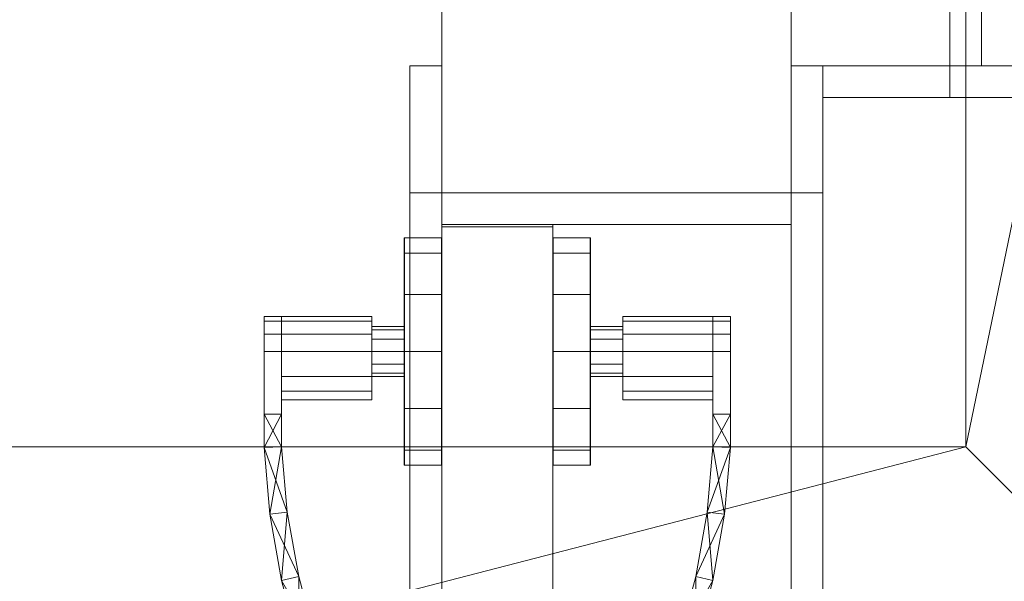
# Model space of a CAD drawing. Header units: inches. Extents: x -263 to 528, y -1 to 602.
# Tile 256 of 256: x -128 to -112, y 414 to 423. Entities that reach past the tile are written whole.
import ezdxf

# ---------------------------------------------------------------- set-up
doc = ezdxf.new("R2010")
doc.units = ezdxf.units.IN
doc.header["$MEASUREMENT"] = 0
for name, color, linetype in [('Doors', 7, 'Continuous'), ('Twindo - Fixtures', 7, 'Continuous'), ('Twindo - Slabs', 7, 'Continuous'), ('Twindo - Walls', 7, 'Continuous')]:
    doc.layers.add(name, color=color, linetype=linetype)
doc.layers.add('Twindo - Walls_Pen_No__3', color=7, linetype='Continuous', lineweight=18, true_color=0x506e96)

# ---------------------------------------------------------------- blocks, each defined once
blk = doc.blocks.new('Wall_45F7898D-35E1-4852-95CF-10BC35ABCB8A', base_point=(-121, 387))
at = {"layer": 'Twindo - Walls', "lineweight": 0}
mesh = blk.add_polyface(dxfattribs=at)
corners = [(-115.5, 390), (-115.5, 390, 98), (-115.5, 420, 98), (-115.5, 420), (-115.5, 579.5), (-115.5, 579.5, 101), (-115.5, 387, 101), (-115.5, 387, 95), (-115.5, 382.5, 95), (-115.5, 382.5), (-121, 390), (-121, 390, 98), (-121, 420, 98), (-121, 420), (-121, 579.5), (-121, 579.5, 101), (-121, 387, 101), (-121, 387, 95), (-121, 382.5, 95), (-121, 382.5)]
mesh.append_faces([[corners[k] for k in face] for face in [(1, 0, 10, 11), (2, 1, 11, 12), (3, 2, 12, 13), (3, 13, 14, 4), (14, 15, 5, 4), (16, 6, 5, 15), (7, 6, 16, 17), (8, 7, 17, 18), (8, 18, 19, 9), (10, 0, 9, 19)]], dxfattribs={"color": 254})
mesh.append_faces([[corners[k] for k in face] for face in [(4, 2, 3), (9, 7, 8)]], dxfattribs={"vtx0": -1, "color": 254})
mesh.append_faces([[corners[k] for k in face] for face in [(0, 7, 9), (19, 17, 10), (10, 17, 11), (14, 12, 15)]], dxfattribs={"vtx0": -1, "vtx1": -1, "color": 254})
mesh.append_faces([[corners[k] for k in face] for face in [(1, 5, 6), (1, 6, 7), (12, 16, 15)]], dxfattribs={"vtx0": -1, "vtx2": -1, "color": 254})
mesh.append_faces([[corners[k] for k in face] for face in [(13, 12, 14)]], dxfattribs={"vtx1": -1, "color": 254})
mesh.append_faces([[corners[k] for k in face] for face in [(1, 2, 5), (4, 5, 2), (0, 1, 7), (12, 11, 16), (17, 16, 11)]], dxfattribs={"vtx1": -1, "vtx2": -1, "color": 254})
mesh.append_faces([[corners[k] for k in face] for face in [(19, 18, 17)]], dxfattribs={"vtx2": -1, "color": 254})
blk = doc.blocks.new('Slab_D0BD3B49-249D-4DA8-80D4-D821BCE50D6B', base_point=(-249.5, 387))
at = {"layer": 'Twindo - Slabs', "lineweight": 0}
mesh = blk.add_polyface(dxfattribs=at)
corners = [(-192, 387), (-249.5, 387), (-249.5, 387, -6), (-192, 387, -6), (-89.75, 579.5), (-249.5, 579.5), (-192, 134.5), (-132, 134.5), (-132, 124.5), (10, 124.5), (10, 13.75), (161.5, 13.75), (161.5, 6.5), (252, 6.5), (252, 14), (415.5, 14), (415.5, 322.5), (222.5, 322.5), (222.5, 357.5), (-4, 357.5), (-4, 413), (101.5, 413), (101.5, 553.5), (-89.75, 553.5), (-249.5, 579.5, -6), (-192, 134.5, -6), (-89.75, 579.5, -6), (-89.75, 553.5, -6), (101.5, 553.5, -6), (101.5, 413, -6), (-4, 413, -6), (-4, 357.5, -6), (222.5, 357.5, -6), (222.5, 322.5, -6), (415.5, 322.5, -6), (415.5, 14, -6), (252, 14, -6), (252, 6.5, -6), (161.5, 6.5, -6), (161.5, 13.75, -6), (10, 13.75, -6), (10, 124.5, -6), (-132, 124.5, -6), (-132, 134.5, -6)]
mesh.append_faces([[corners[k] for k in face] for face in [(0, 1, 2, 3), (1, 5, 24, 2), (6, 0, 3, 25), (5, 4, 26, 24), (7, 6, 25, 43), (8, 7, 43, 42), (9, 8, 42, 41), (10, 9, 41, 40), (11, 10, 40, 39), (12, 11, 39, 38), (13, 12, 38, 37), (14, 13, 37, 36), (15, 14, 36, 35), (16, 15, 35, 34), (17, 16, 34, 33), (18, 17, 33, 32), (19, 18, 32, 31), (20, 19, 31, 30), (21, 20, 30, 29), (22, 21, 29, 28), (23, 22, 28, 27), (4, 23, 27, 26)]], dxfattribs={"color": 254})
mesh.append_faces([[corners[k] for k in face] for face in [(22, 20, 21), (16, 14, 15)]], dxfattribs={"vtx0": -1, "color": 254})
mesh.append_faces([[corners[k] for k in face] for face in [(28, 30, 27), (34, 36, 33)]], dxfattribs={"vtx0": -1, "vtx1": -1, "color": 254})
mesh.append_faces([[corners[k] for k in face] for face in [(4, 0, 7), (19, 23, 8), (19, 9, 11), (43, 3, 26), (42, 27, 31), (39, 41, 31)]], dxfattribs={"vtx0": -1, "vtx1": -1, "vtx2": -1, "color": 254})
mesh.append_faces([[corners[k] for k in face] for face in [(23, 7, 8), (19, 8, 9), (17, 11, 12), (17, 12, 13), (17, 13, 14), (3, 24, 26), (43, 26, 27), (39, 31, 32), (39, 32, 33)]], dxfattribs={"vtx0": -1, "vtx2": -1, "color": 254})
mesh.append_faces([[corners[k] for k in face] for face in [(29, 30, 28), (35, 36, 34)]], dxfattribs={"vtx1": -1, "color": 254})
mesh.append_faces([[corners[k] for k in face] for face in [(4, 5, 0), (23, 4, 7), (19, 20, 23), (22, 23, 20), (18, 19, 11), (17, 18, 11), (16, 17, 14), (42, 43, 27), (30, 31, 27), (41, 42, 31), (38, 39, 33), (37, 38, 33), (36, 37, 33)]], dxfattribs={"vtx1": -1, "vtx2": -1, "color": 254})
mesh.append_faces([[corners[k] for k in face] for face in [(5, 1, 0), (0, 6, 7), (9, 10, 11), (3, 2, 24), (43, 25, 3), (39, 40, 41)]], dxfattribs={"vtx2": -1, "color": 254})
blk = doc.blocks.new('Wall_BFD2386B-D5CD-4F6E-9795-3EC27438418E', base_point=(-121, 426.5))
at = {"layer": 'Twindo - Walls', "lineweight": 0}
mesh = blk.add_polyface(dxfattribs=at)
corners = [(-113, 426.5, 98), (-113, 426.5), (-115.5, 426.5), (-115.5, 426.5, 101), (-57.5, 426.5, 101), (-57.5, 426.5), (-85, 426.5), (-85, 426.5, 98), (-113, 422, 98), (-113, 422), (-115.5, 422), (-115.5, 422, 101), (-57.5, 422, 101), (-57.5, 422), (-85, 422), (-85, 422, 98)]
mesh.append_faces([[corners[k] for k in face] for face in [(1, 0, 8, 9), (1, 9, 10, 2), (2, 10, 11, 3), (12, 4, 3, 11), (5, 4, 12, 13), (14, 6, 5, 13), (7, 6, 14, 15), (0, 7, 15, 8)]], dxfattribs={"color": 254})
mesh.append_faces([[corners[k] for k in face] for face in [(2, 0, 1), (13, 15, 14)]], dxfattribs={"vtx0": -1, "color": 254})
mesh.append_faces([[corners[k] for k in face] for face in [(5, 7, 4), (10, 8, 11)]], dxfattribs={"vtx0": -1, "vtx1": -1, "color": 254})
mesh.append_faces([[corners[k] for k in face] for face in [(7, 3, 4), (8, 12, 11)]], dxfattribs={"vtx0": -1, "vtx2": -1, "color": 254})
mesh.append_faces([[corners[k] for k in face] for face in [(6, 7, 5), (9, 8, 10)]], dxfattribs={"vtx1": -1, "color": 254})
mesh.append_faces([[corners[k] for k in face] for face in [(7, 0, 3), (2, 3, 0), (8, 15, 12), (13, 12, 15)]], dxfattribs={"vtx1": -1, "vtx2": -1, "color": 254})
blk = doc.blocks.new('Slab_C16FED3F-F51D-4887-95C2-45D370958F54', base_point=(-255.75, 595))
at = {"layer": 'Twindo - Slabs', "lineweight": 0}
mesh = blk.add_polyface(dxfattribs=at)
corners = [(95.5, 568, 128), (95.5, 570, 128), (-75.75, 570, 128), (-75.75, 595, 128), (-255.75, 595, 128), (-255.75, 379, 128), (-198, 379, 128), (-198, 134.5, 128), (-136, 134.5, 128), (-136, 110.5, 128), (6.5, 110.5, 128), (6.5, 6.5, 128), (315.5, 6.5, 128), (315.5, 8, 128), (378.5, 8, 128), (378.5, 6.5, 128), (523, 6.5, 128), (523, 132.25, 128), (421.5, 132.25, 128), (421.5, 333, 128), (239, 333, 128), (239, 391.501, 128), (240, 391.501, 128), (240, 457, 128), (237, 457, 128), (237, 568, 128), (201, 127.5, 128), (201, 128.125, 128), (244.5, 128.125, 128), (244.5, 127.5, 128), (244.5, 15, 128), (161.5, 15, 128), (161.5, 146.5, 128), (200.935, 146.5, 128), (200.997, 146.5, 128), (200.997, 128.5, 128), (95.5, 568, 101), (95.5, 570, 101), (-75.75, 570, 101), (-75.75, 595, 101), (-255.75, 595, 101), (-255.75, 379, 101), (-198, 379, 101), (-198, 134.5, 101), (-136, 134.5, 101), (-136, 110.5, 101), (6.5, 110.5, 101), (6.5, 6.5, 101), (315.5, 6.5, 101), (315.5, 8, 101), (378.5, 8, 101), (378.5, 6.5, 101), (523, 6.5, 101), (523, 132.25, 101), (421.5, 132.25, 101), (421.5, 333, 101), (239, 333, 101), (239, 391.501, 101), (240, 391.501, 101), (240, 457, 101), (237, 457, 101), (237, 568, 101), (201, 127.5, 120), (201, 128, 120), (201, 128.125, 120), (244.5, 128.125, 120), (244.5, 128, 120), (244.5, 127.5, 120), (244.5, 127.5, 101), (244.5, 15, 101), (161.5, 15, 101), (161.5, 146.5, 101), (200.935, 146.5, 101), (200.997, 146.5, 101), (200.997, 128.5, 114.5), (201, 127.5, 101)]
mesh.append_faces([[corners[k] for k in face] for face in [(36, 37, 1, 0), (37, 38, 2, 1), (38, 39, 3, 2), (39, 40, 4, 3), (40, 41, 5, 4), (41, 42, 6, 5), (42, 43, 7, 6), (43, 44, 8, 7), (44, 45, 9, 8), (45, 46, 10, 9), (46, 47, 11, 10), (47, 48, 12, 11), (48, 49, 13, 12), (49, 50, 14, 13), (50, 51, 15, 14), (51, 52, 16, 15), (52, 53, 17, 16), (53, 54, 18, 17), (54, 55, 19, 18), (55, 56, 20, 19), (56, 57, 21, 20), (57, 58, 22, 21), (58, 59, 23, 22), (59, 60, 24, 23), (60, 61, 25, 24), (61, 36, 0, 25), (28, 27, 64, 65), (69, 70, 31, 30), (70, 71, 32, 31), (33, 32, 71, 72), (33, 72, 73, 34), (34, 73, 74, 35), (62, 67, 66, 63), (65, 64, 63, 66), (67, 62, 75, 68), (72, 74, 73)]], dxfattribs={"color": 254})
mesh.append_faces([[corners[k] for k in face] for face in [(23, 21, 22), (27, 63, 64), (29, 66, 67), (29, 69, 30), (75, 74, 72), (52, 54, 53)]], dxfattribs={"vtx0": -1, "color": 254})
mesh.append_faces([[corners[k] for k in face] for face in [(16, 18, 15), (59, 57, 60)]], dxfattribs={"vtx0": -1, "vtx1": -1, "color": 254})
mesh.append_faces([[corners[k] for k in face] for face in [(3, 6, 8), (31, 0, 11), (0, 32, 34), (24, 34, 27), (20, 24, 27), (28, 30, 12), (20, 28, 13), (75, 26, 74), (44, 42, 39), (47, 36, 70), (75, 60, 56), (49, 68, 56)]], dxfattribs={"vtx0": -1, "vtx1": -1, "vtx2": -1, "color": 254})
mesh.append_faces([[corners[k] for k in face] for face in [(2, 8, 9), (2, 9, 10), (0, 10, 11), (20, 27, 28), (30, 11, 12), (28, 12, 13), (20, 13, 14), (18, 14, 15), (42, 40, 39), (44, 39, 38), (46, 38, 37), (46, 37, 36), (72, 36, 61), (75, 61, 60), (47, 70, 69), (49, 69, 68), (50, 56, 55), (50, 55, 54)]], dxfattribs={"vtx0": -1, "vtx2": -1, "color": 254})
mesh.append_faces([[corners[k] for k in face] for face in [(17, 18, 16), (58, 57, 59)]], dxfattribs={"vtx1": -1, "color": 254})
mesh.append_faces([[corners[k] for k in face] for face in [(3, 4, 6), (2, 3, 8), (1, 2, 10), (0, 1, 10), (31, 32, 0), (25, 0, 34), (24, 25, 34), (20, 21, 24), (23, 24, 21), (30, 31, 11), (19, 20, 14), (18, 19, 14), (45, 44, 38), (46, 45, 38), (47, 46, 36), (71, 70, 36), (72, 71, 36), (75, 72, 61), (57, 56, 60), (68, 75, 56), (48, 47, 69), (49, 48, 69), (50, 49, 56), (51, 50, 54), (52, 51, 54)]], dxfattribs={"vtx1": -1, "vtx2": -1, "color": 254})
mesh.append_faces([[corners[k] for k in face] for face in [(4, 5, 6), (6, 7, 8), (26, 35, 74), (42, 41, 40), (44, 43, 42)]], dxfattribs={"vtx2": -1, "color": 254})
mesh.append_faces([[corners[k] for k in face] for face in [(27, 26, 62, 63), (29, 28, 65, 66), (29, 67, 68, 69)]], dxfattribs={"vtx3": -1, "color": 254})
blk = doc.blocks.new('Door_ED463185-C79E-4FAC-9E81-743CF8B1414F')
at = {"layer": 'Doors', "lineweight": 0}
mesh = blk.add_polyface(dxfattribs=at)
corners = [(-113, 426.5), (-113, 422), (-113, 422, 97.5), (-113, 426.5, 97.5), (-112.5, 422, 97.5), (-112.5, 426.5, 97.5), (-112.5, 422), (-112.5, 426.5)]
mesh.append_faces([[corners[k] for k in face] for face in [(0, 1, 2, 3), (3, 2, 4, 5), (5, 4, 6, 7), (7, 6, 1, 0), (0, 3, 5, 7), (1, 6, 4, 2)]], dxfattribs={"color": 7})
mesh = blk.add_polyface(dxfattribs=at)
corners = [(-85, 426.5, 98), (-85, 422, 98), (-85, 422, 97.5), (-85, 426.5, 97.5), (-85.5, 422, 97.5), (-85.5, 426.5, 97.5), (-112.5, 422, 97.5), (-112.5, 426.5, 97.5), (-113, 422, 97.5), (-113, 426.5, 97.5), (-113, 422, 98), (-113, 426.5, 98)]
mesh.append_faces([[corners[k] for k in face] for face in [(0, 1, 2, 3), (3, 2, 4, 5), (5, 4, 6, 7), (7, 6, 8, 9), (9, 8, 10, 11), (11, 10, 1, 0)]], dxfattribs={"color": 7})
mesh.append_faces([[corners[k] for k in face] for face in [(0, 7, 9, 11), (1, 6, 4, 2)]], dxfattribs={"vtx0": -1, "color": 7})
mesh.append_faces([[corners[k] for k in face] for face in [(0, 3, 5, 7), (1, 10, 8, 6)]], dxfattribs={"vtx3": -1, "color": 7})
mesh = blk.add_polyface(dxfattribs=at)
corners = [(-115, 421.5, 100), (-113, 421.5, 98), (-113, 422, 98), (-115, 422, 100), (-113, 421.5), (-113, 422), (-115, 421.5), (-115, 422)]
mesh.append_faces([[corners[k] for k in face] for face in [(0, 1, 2, 3), (1, 4, 5, 2), (4, 6, 7, 5), (6, 0, 3, 7), (0, 6, 4, 1), (3, 2, 5, 7)]], dxfattribs={"color": 7})
mesh = blk.add_polyface(dxfattribs=at)
corners = [(-83, 421.5, 100), (-85, 421.5, 98), (-85, 422, 98), (-83, 422, 100), (-113, 421.5, 98), (-113, 422, 98), (-115, 421.5, 100), (-115, 422, 100)]
mesh.append_faces([[corners[k] for k in face] for face in [(0, 1, 2, 3), (1, 4, 5, 2), (4, 6, 7, 5), (6, 0, 3, 7), (0, 6, 4, 1), (3, 2, 5, 7)]], dxfattribs={"color": 7})
blk = doc.blocks.new('Door_84EBB435-E372-4A59-93BA-8006B291B12B')
at = {"layer": 'Twindo - Walls_Pen_No__3', "color": 155, "lineweight": 18, "true_color": 0x506e96}
for p, q in [((-121, 390.5), (-121, 419.5)), ((-121, 419.5), (-121, 419.5, 97.5)), ((-121, 419.5, 97.5), (-121, 390.5, 97.5)), ((-121, 419.5), (-119.25, 419.5)), ((-121, 419.5, 97.5), (-119.25, 419.5, 97.5)), ((-119.25, 390.5), (-119.25, 419.5)), ((-119.25, 419.5), (-119.25, 419.5, 97.5)), ((-119.25, 419.5, 97.5), (-119.25, 390.5, 97.5))]:
    blk.add_line(p, q, dxfattribs=at)
at = {"layer": 'Doors', "lineweight": 0}
mesh = blk.add_polyface(dxfattribs=at)
corners = [(-121.5, 422), (-121, 422), (-121, 420), (-121.5, 420), (-121, 420, 98), (-121.5, 420, 98), (-121, 422, 100), (-121.5, 422, 100)]
mesh.append_faces([[corners[k] for k in face] for face in [(0, 1, 2, 3), (3, 2, 4, 5), (5, 4, 6, 7), (7, 6, 1, 0), (0, 3, 5, 7), (1, 6, 4, 2)]], dxfattribs={"color": 7})
mesh = blk.add_polyface(dxfattribs=at)
corners = [(-121.5, 422, 100), (-121, 422, 100), (-121, 420, 98), (-121.5, 420, 98), (-121, 390, 98), (-121.5, 390, 98), (-121, 388, 100), (-121.5, 388, 100)]
mesh.append_faces([[corners[k] for k in face] for face in [(0, 1, 2, 3), (3, 2, 4, 5), (5, 4, 6, 7), (7, 6, 1, 0), (0, 3, 5, 7), (1, 6, 4, 2)]], dxfattribs={"color": 7})
mesh = blk.add_polyface(dxfattribs=at)
corners = [(-115, 422), (-115, 420), (-115.5, 420), (-115.5, 422), (-115, 420, 98), (-115.5, 420, 98), (-115, 422, 100), (-115.5, 422, 100)]
mesh.append_faces([[corners[k] for k in face] for face in [(0, 1, 2, 3), (1, 4, 5, 2), (4, 6, 7, 5), (6, 0, 3, 7), (0, 6, 4, 1), (3, 2, 5, 7)]], dxfattribs={"color": 7})
mesh = blk.add_polyface(dxfattribs=at)
corners = [(-115, 422, 100), (-115, 420, 98), (-115.5, 420, 98), (-115.5, 422, 100), (-115, 390, 98), (-115.5, 390, 98), (-115, 388, 100), (-115.5, 388, 100)]
mesh.append_faces([[corners[k] for k in face] for face in [(0, 1, 2, 3), (1, 4, 5, 2), (4, 6, 7, 5), (6, 0, 3, 7), (0, 6, 4, 1), (3, 2, 5, 7)]], dxfattribs={"color": 7})
mesh = blk.add_polyface(dxfattribs=at)
corners = [(-121, 420), (-115.5, 420), (-115.5, 419.5), (-121, 419.5), (-115.5, 419.5, 97.5), (-121, 419.5, 97.5), (-115.5, 420, 97.5), (-121, 420, 97.5)]
mesh.append_faces([[corners[k] for k in face] for face in [(0, 1, 2, 3), (3, 2, 4, 5), (5, 4, 6, 7), (7, 6, 1, 0), (0, 3, 5, 7), (1, 6, 4, 2)]], dxfattribs={"color": 7})
mesh = blk.add_polyface(dxfattribs=at)
corners = [(-121, 420, 98), (-115.5, 420, 98), (-115.5, 420, 97.5), (-121, 420, 97.5), (-115.5, 419.5, 97.5), (-121, 419.5, 97.5), (-115.5, 390.5, 97.5), (-121, 390.5, 97.5), (-115.5, 390, 97.5), (-121, 390, 97.5), (-115.5, 390, 98), (-121, 390, 98)]
mesh.append_faces([[corners[k] for k in face] for face in [(0, 1, 2, 3), (3, 2, 4, 5), (5, 4, 6, 7), (7, 6, 8, 9), (9, 8, 10, 11), (11, 10, 1, 0)]], dxfattribs={"color": 7})
mesh.append_faces([[corners[k] for k in face] for face in [(0, 7, 9, 11), (1, 6, 4, 2)]], dxfattribs={"vtx0": -1, "color": 7})
mesh.append_faces([[corners[k] for k in face] for face in [(0, 3, 5, 7), (1, 10, 8, 6)]], dxfattribs={"vtx3": -1, "color": 7})
mesh = blk.add_polyface(dxfattribs=at)
corners = [(-121, 390.5), (-121, 419.5), (-119.25, 419.5), (-119.25, 390.5), (-121, 419.5, 97.5), (-119.25, 419.5, 97.5), (-121, 390.5, 97.5), (-119.25, 390.5, 97.5), (-121, 390.539, 0.039), (-121, 390.539, 97.461), (-119.25, 390.539, 97.461), (-119.25, 390.539, 0.039), (-121, 419.461, 97.461), (-119.25, 419.461, 97.461), (-121, 419.461, 0.039), (-119.25, 419.461, 0.039)]
mesh.append_faces([[corners[k] for k in face] for face in [(0, 1, 2, 3), (1, 4, 5, 2), (4, 6, 7, 5), (6, 0, 3, 7), (8, 9, 10, 11), (9, 12, 13, 10), (12, 14, 15, 13), (14, 8, 11, 15)]], dxfattribs={"color": 7})
mesh.append_faces([[corners[k] for k in face] for face in [(1, 14, 4), (4, 12, 6), (5, 13, 2), (2, 15, 3)]], dxfattribs={"vtx0": -1, "vtx1": -1, "color": 7})
mesh.append_faces([[corners[k] for k in face] for face in [(9, 0, 6), (0, 8, 14), (4, 14, 12), (11, 7, 3), (7, 10, 13), (2, 13, 15)]], dxfattribs={"vtx0": -1, "vtx2": -1, "color": 7})
mesh.append_faces([[corners[k] for k in face] for face in [(9, 8, 0), (12, 9, 6), (1, 0, 14), (11, 10, 7), (15, 11, 3), (5, 7, 13)]], dxfattribs={"vtx1": -1, "vtx2": -1, "color": 7})
mesh = blk.add_polyface(dxfattribs=at)
corners = [(-119.25, 419.461, 0.039), (-119.25, 419.461, 97.461), (-119.25, 390.539, 97.461), (-119.25, 390.539, 0.039), (-121, 390.539, 0.039), (-121, 419.461, 0.039), (-121, 390.539, 97.461), (-121, 419.461, 97.461)]
mesh.append_faces([[corners[k] for k in face] for face in [(0, 1, 2, 3), (4, 5, 0, 3), (3, 2, 6, 4), (2, 1, 7, 6), (5, 7, 1, 0), (4, 6, 7, 5)]], dxfattribs={"color": 7})
mesh = blk.add_polyface(dxfattribs=at)
corners = [(-121.591, 415.949, 36.896), (-121.591, 415.709, 36), (-121.587, 415.709, 36), (-121.587, 415.949, 36.896), (-121.591, 416.604, 37.551), (-121.587, 416.604, 37.551), (-121.591, 417.5, 37.791), (-121.587, 417.5, 37.791), (-121.591, 418.396, 37.551), (-121.587, 418.396, 37.551), (-121.591, 419.051, 36.896), (-121.587, 419.051, 36.896), (-121.591, 419.291, 36), (-121.587, 419.291, 36), (-121.591, 419.051, 35.104), (-121.587, 419.051, 35.104), (-121.591, 418.396, 34.449), (-121.587, 418.396, 34.449), (-121.591, 417.5, 34.209), (-121.587, 417.5, 34.209), (-121.591, 416.604, 34.449), (-121.587, 416.604, 34.449), (-121.591, 415.949, 35.104), (-121.587, 415.949, 35.104), (-121.004, 415.709, 36), (-121.004, 415.949, 36.896), (-121.004, 416.604, 37.551), (-121.004, 417.5, 37.791), (-121.004, 418.396, 37.551), (-121.004, 419.051, 36.896), (-121.004, 419.291, 36), (-121.004, 419.051, 35.104), (-121.004, 418.396, 34.449), (-121.004, 417.5, 34.209), (-121.004, 416.604, 34.449), (-121.004, 415.949, 35.104), (-121, 415.709, 36), (-121, 415.949, 36.896), (-121, 416.604, 37.551), (-121, 417.5, 37.791), (-121, 418.396, 37.551), (-121, 419.051, 36.896), (-121, 419.291, 36), (-121, 419.051, 35.104), (-121, 418.396, 34.449), (-121, 417.5, 34.209), (-121, 416.604, 34.449), (-121, 415.949, 35.104)]
mesh.append_faces([[corners[k] for k in face] for face in [(0, 1, 2, 3), (4, 0, 3, 5), (6, 4, 5, 7), (8, 6, 7, 9), (10, 8, 9, 11), (12, 10, 11, 13), (14, 12, 13, 15), (16, 14, 15, 17), (18, 16, 17, 19), (20, 18, 19, 21), (22, 20, 21, 23), (1, 22, 23, 2), (3, 2, 24, 25), (5, 3, 25, 26), (7, 5, 26, 27), (9, 7, 27, 28), (11, 9, 28, 29), (13, 11, 29, 30), (15, 13, 30, 31), (17, 15, 31, 32), (19, 17, 32, 33), (21, 19, 33, 34), (23, 21, 34, 35), (2, 23, 35, 24), (25, 24, 36, 37), (26, 25, 37, 38), (27, 26, 38, 39), (28, 27, 39, 40), (29, 28, 40, 41), (30, 29, 41, 42), (31, 30, 42, 43), (32, 31, 43, 44), (33, 32, 44, 45), (34, 33, 45, 46), (35, 34, 46, 47), (24, 35, 47, 36)]], dxfattribs={"color": 252})
mesh.append_faces([[corners[k] for k in face] for face in [(1, 18, 20, 22)]], dxfattribs={"vtx0": -1, "color": 252})
mesh.append_faces([[corners[k] for k in face] for face in [(1, 6, 8, 10), (1, 10, 12, 14), (1, 14, 16, 18)]], dxfattribs={"vtx0": -1, "vtx3": -1, "color": 252})
mesh.append_faces([[corners[k] for k in face] for face in [(1, 0, 4, 6)]], dxfattribs={"vtx3": -1, "color": 252})
mesh = blk.add_polyface(dxfattribs=at)
corners = [(-118.659, 415.949, 36.896), (-118.663, 415.949, 36.896), (-118.663, 415.709, 36), (-118.659, 415.709, 36), (-118.659, 416.604, 37.551), (-118.663, 416.604, 37.551), (-118.659, 417.5, 37.791), (-118.663, 417.5, 37.791), (-118.659, 418.396, 37.551), (-118.663, 418.396, 37.551), (-118.659, 419.051, 36.896), (-118.663, 419.051, 36.896), (-118.659, 419.291, 36), (-118.663, 419.291, 36), (-118.659, 419.051, 35.104), (-118.663, 419.051, 35.104), (-118.659, 418.396, 34.449), (-118.663, 418.396, 34.449), (-118.659, 417.5, 34.209), (-118.663, 417.5, 34.209), (-118.659, 416.604, 34.449), (-118.663, 416.604, 34.449), (-118.659, 415.949, 35.104), (-118.663, 415.949, 35.104), (-119.246, 415.949, 36.896), (-119.246, 415.709, 36), (-119.246, 416.604, 37.551), (-119.246, 417.5, 37.791), (-119.246, 418.396, 37.551), (-119.246, 419.051, 36.896), (-119.246, 419.291, 36), (-119.246, 419.051, 35.104), (-119.246, 418.396, 34.449), (-119.246, 417.5, 34.209), (-119.246, 416.604, 34.449), (-119.246, 415.949, 35.104), (-119.25, 415.949, 36.896), (-119.25, 415.709, 36), (-119.25, 416.604, 37.551), (-119.25, 417.5, 37.791), (-119.25, 418.396, 37.551), (-119.25, 419.051, 36.896), (-119.25, 419.291, 36), (-119.25, 419.051, 35.104), (-119.25, 418.396, 34.449), (-119.25, 417.5, 34.209), (-119.25, 416.604, 34.449), (-119.25, 415.949, 35.104)]
mesh.append_faces([[corners[k] for k in face] for face in [(0, 1, 2, 3), (4, 5, 1, 0), (6, 7, 5, 4), (8, 9, 7, 6), (10, 11, 9, 8), (12, 13, 11, 10), (14, 15, 13, 12), (16, 17, 15, 14), (18, 19, 17, 16), (20, 21, 19, 18), (22, 23, 21, 20), (3, 2, 23, 22), (1, 24, 25, 2), (5, 26, 24, 1), (7, 27, 26, 5), (9, 28, 27, 7), (11, 29, 28, 9), (13, 30, 29, 11), (15, 31, 30, 13), (17, 32, 31, 15), (19, 33, 32, 17), (21, 34, 33, 19), (23, 35, 34, 21), (2, 25, 35, 23), (24, 36, 37, 25), (26, 38, 36, 24), (27, 39, 38, 26), (28, 40, 39, 27), (29, 41, 40, 28), (30, 42, 41, 29), (31, 43, 42, 30), (32, 44, 43, 31), (33, 45, 44, 32), (34, 46, 45, 33), (35, 47, 46, 34), (25, 37, 47, 35)]], dxfattribs={"color": 252})
mesh.append_faces([[corners[k] for k in face] for face in [(3, 6, 4, 0)]], dxfattribs={"vtx0": -1, "color": 252})
mesh.append_faces([[corners[k] for k in face] for face in [(3, 18, 16, 14), (3, 14, 12, 10), (3, 10, 8, 6)]], dxfattribs={"vtx0": -1, "vtx3": -1, "color": 252})
mesh.append_faces([[corners[k] for k in face] for face in [(3, 22, 20, 18)]], dxfattribs={"vtx3": -1, "color": 252})
mesh = blk.add_polyface(dxfattribs=at)
corners = [(-123.52, 417.5, 36.551), (-123.52, 417.776, 36.477), (-123.795, 417.776, 36.477), (-123.795, 417.5, 36.551), (-123.52, 417.977, 36.276), (-123.795, 417.977, 36.276), (-123.52, 418.051, 36), (-123.795, 418.051, 36), (-123.52, 417.977, 35.724), (-123.795, 417.977, 35.724), (-123.52, 417.776, 35.523), (-123.795, 417.776, 35.523), (-123.52, 417.5, 35.449), (-123.795, 417.5, 35.449), (-123.52, 416.516, 35.449), (-123.795, 416.516, 35.449), (-123.52, 416.516, 36.551), (-123.795, 416.516, 36.551), (-123.52, 416.516, 35.449), (-123.52, 416, 35.48), (-123.795, 415.988, 35.48), (-123.795, 416.516, 35.449), (-123.43, 414.973, 35.542), (-123.703, 414.937, 35.542), (-123.251, 413.957, 35.603), (-123.52, 413.897, 35.603), (-122.984, 412.961, 35.665), (-123.247, 412.878, 35.665), (-122.871, 412.651, 35.685), (-123.131, 412.561, 35.685), (-122.871, 412.651, 36.315), (-123.131, 412.561, 36.315), (-122.984, 412.961, 36.335), (-123.247, 412.878, 36.335), (-123.251, 413.957, 36.397), (-123.52, 413.897, 36.397), (-123.43, 414.973, 36.458), (-123.703, 414.937, 36.458), (-123.52, 416, 36.52), (-123.795, 415.988, 36.52), (-123.52, 416.516, 36.551), (-123.795, 416.516, 36.551)]
mesh.append_faces([[corners[k] for k in face] for face in [(0, 1, 2, 3), (1, 4, 5, 2), (4, 6, 7, 5), (6, 8, 9, 7), (8, 10, 11, 9), (10, 12, 13, 11), (12, 14, 15, 13), (14, 16, 17, 15), (16, 0, 3, 17), (18, 19, 20), (18, 20, 21), (19, 22, 23), (19, 23, 20), (22, 24, 25), (22, 25, 23), (24, 26, 27), (24, 27, 25), (26, 28, 29), (26, 29, 27), (28, 30, 31, 29), (30, 32, 33), (30, 33, 31), (32, 34, 35), (32, 35, 33), (34, 36, 37), (34, 37, 35), (36, 38, 39), (36, 39, 37), (38, 40, 41), (38, 41, 39), (40, 18, 21, 41), (18, 40, 38, 19), (19, 38, 36, 22), (22, 36, 34, 24), (24, 34, 32, 26), (26, 32, 30, 28), (21, 20, 39, 41), (20, 23, 37, 39), (23, 25, 35, 37), (25, 27, 33, 35), (27, 29, 31, 33)]], dxfattribs={"color": 252})
mesh.append_faces([[corners[k] for k in face] for face in [(0, 4, 1), (3, 15, 17)]], dxfattribs={"vtx0": -1, "color": 252})
mesh.append_faces([[corners[k] for k in face] for face in [(0, 12, 10, 8), (0, 8, 6, 4), (3, 7, 9, 11), (3, 11, 13, 15)]], dxfattribs={"vtx0": -1, "vtx3": -1, "color": 252})
mesh.append_faces([[corners[k] for k in face] for face in [(0, 16, 14, 12), (3, 2, 5, 7)]], dxfattribs={"vtx3": -1, "color": 252})
mesh = blk.add_polyface(dxfattribs=at)
corners = [(-121.591, 417.697, 35.659), (-121.591, 417.841, 35.803), (-121.591, 417.894, 36), (-121.591, 417.841, 36.197), (-121.591, 417.697, 36.341), (-121.591, 417.5, 36.394), (-121.591, 417.303, 36.341), (-121.591, 417.159, 36.197), (-121.591, 417.106, 36), (-121.591, 417.159, 35.803), (-121.591, 417.303, 35.659), (-121.591, 417.5, 35.606), (-122.102, 417.697, 35.659), (-122.102, 417.5, 35.606), (-122.102, 417.303, 35.659), (-122.102, 417.159, 35.803), (-122.102, 417.106, 36), (-122.102, 417.159, 36.197), (-122.102, 417.303, 36.341), (-122.102, 417.5, 36.394), (-122.102, 417.697, 36.341), (-122.102, 417.841, 36.197), (-122.102, 417.894, 36), (-122.102, 417.841, 35.803), (-122.102, 417.5, 36.551), (-122.102, 417.776, 36.477), (-123.52, 417.776, 36.477), (-123.52, 417.5, 36.551), (-122.102, 417.977, 36.276), (-123.52, 417.977, 36.276), (-122.102, 418.051, 36), (-123.52, 418.051, 36), (-122.102, 417.977, 35.724), (-123.52, 417.977, 35.724), (-122.102, 417.776, 35.523), (-123.52, 417.776, 35.523), (-122.102, 417.5, 35.449), (-123.52, 417.5, 35.449), (-122.102, 417.106, 35.528), (-123.52, 417.106, 35.528), (-122.102, 416.874, 35.646), (-123.52, 416.874, 35.646), (-122.102, 416.737, 35.869), (-123.52, 416.737, 35.869), (-122.102, 416.737, 36.131), (-123.52, 416.737, 36.131), (-122.102, 416.874, 36.354), (-123.52, 416.874, 36.354), (-122.102, 417.106, 36.472), (-123.52, 417.106, 36.472)]
mesh.append_faces([[corners[k] for k in face] for face in [(0, 11, 13, 12), (11, 10, 14, 13), (10, 9, 15, 14), (9, 8, 16, 15), (8, 7, 17, 16), (7, 6, 18, 17), (6, 5, 19, 18), (5, 4, 20, 19), (4, 3, 21, 20), (3, 2, 22, 21), (2, 1, 23, 22), (1, 0, 12, 23), (24, 25, 26, 27), (25, 28, 29, 26), (28, 30, 31, 29), (30, 32, 33, 31), (32, 34, 35, 33), (34, 36, 37, 35), (36, 38, 39, 37), (38, 40, 41, 39), (40, 42, 43, 41), (42, 44, 45, 43), (44, 46, 47, 45), (46, 48, 49, 47), (48, 24, 27, 49)]], dxfattribs={"color": 252})
mesh.append_faces([[corners[k] for k in face] for face in [(0, 9, 10, 11), (12, 21, 22, 23), (24, 28, 25), (27, 47, 49)]], dxfattribs={"vtx0": -1, "color": 252})
mesh.append_faces([[corners[k] for k in face] for face in [(0, 3, 4, 5), (0, 5, 6, 7), (0, 7, 8, 9), (12, 15, 16, 17), (12, 17, 18, 19), (12, 19, 20, 21), (24, 44, 42, 40), (24, 40, 38, 36), (24, 36, 34, 32), (24, 32, 30, 28), (27, 31, 33, 35), (27, 35, 37, 39), (27, 39, 41, 43), (27, 43, 45, 47)]], dxfattribs={"vtx0": -1, "vtx3": -1, "color": 252})
mesh.append_faces([[corners[k] for k in face] for face in [(0, 1, 2, 3), (12, 13, 14, 15), (24, 48, 46, 44), (27, 26, 29, 31)]], dxfattribs={"vtx3": -1, "color": 252})
mesh = blk.add_polyface(dxfattribs=at)
corners = [(-118.659, 417.697, 35.659), (-118.659, 417.5, 35.606), (-118.659, 417.303, 35.659), (-118.659, 417.159, 35.803), (-118.659, 417.106, 36), (-118.659, 417.159, 36.197), (-118.659, 417.303, 36.341), (-118.659, 417.5, 36.394), (-118.659, 417.697, 36.341), (-118.659, 417.841, 36.197), (-118.659, 417.894, 36), (-118.659, 417.841, 35.803), (-118.148, 417.697, 35.659), (-118.148, 417.841, 35.803), (-118.148, 417.894, 36), (-118.148, 417.841, 36.197), (-118.148, 417.697, 36.341), (-118.148, 417.5, 36.394), (-118.148, 417.303, 36.341), (-118.148, 417.159, 36.197), (-118.148, 417.106, 36), (-118.148, 417.159, 35.803), (-118.148, 417.303, 35.659), (-118.148, 417.5, 35.606), (-118.148, 417.5, 36.551), (-116.73, 417.5, 36.551), (-116.73, 417.776, 36.477), (-118.148, 417.776, 36.477), (-116.73, 417.977, 36.276), (-118.148, 417.977, 36.276), (-116.73, 418.051, 36), (-118.148, 418.051, 36), (-116.73, 417.977, 35.724), (-118.148, 417.977, 35.724), (-116.73, 417.776, 35.523), (-118.148, 417.776, 35.523), (-116.73, 417.5, 35.449), (-118.148, 417.5, 35.449), (-116.73, 417.106, 35.528), (-118.148, 417.106, 35.528), (-116.73, 416.874, 35.646), (-118.148, 416.874, 35.646), (-116.73, 416.737, 35.869), (-118.148, 416.737, 35.869), (-116.73, 416.737, 36.131), (-118.148, 416.737, 36.131), (-116.73, 416.874, 36.354), (-118.148, 416.874, 36.354), (-116.73, 417.106, 36.472), (-118.148, 417.106, 36.472)]
mesh.append_faces([[corners[k] for k in face] for face in [(0, 12, 23, 1), (1, 23, 22, 2), (2, 22, 21, 3), (3, 21, 20, 4), (4, 20, 19, 5), (5, 19, 18, 6), (6, 18, 17, 7), (7, 17, 16, 8), (8, 16, 15, 9), (9, 15, 14, 10), (10, 14, 13, 11), (11, 13, 12, 0), (24, 25, 26, 27), (27, 26, 28, 29), (29, 28, 30, 31), (31, 30, 32, 33), (33, 32, 34, 35), (35, 34, 36, 37), (37, 36, 38, 39), (39, 38, 40, 41), (41, 40, 42, 43), (43, 42, 44, 45), (45, 44, 46, 47), (47, 46, 48, 49), (49, 48, 25, 24)]], dxfattribs={"color": 252})
mesh.append_faces([[corners[k] for k in face] for face in [(0, 9, 10, 11), (12, 21, 22, 23), (24, 47, 49), (25, 28, 26)]], dxfattribs={"vtx0": -1, "color": 252})
mesh.append_faces([[corners[k] for k in face] for face in [(0, 3, 4, 5), (0, 5, 6, 7), (0, 7, 8, 9), (12, 15, 16, 17), (12, 17, 18, 19), (12, 19, 20, 21), (24, 31, 33, 35), (24, 35, 37, 39), (24, 39, 41, 43), (24, 43, 45, 47), (25, 44, 42, 40), (25, 40, 38, 36), (25, 36, 34, 32), (25, 32, 30, 28)]], dxfattribs={"vtx0": -1, "vtx3": -1, "color": 252})
mesh.append_faces([[corners[k] for k in face] for face in [(0, 1, 2, 3), (12, 13, 14, 15), (24, 27, 29, 31), (25, 48, 46, 44)]], dxfattribs={"vtx3": -1, "color": 252})
mesh = blk.add_polyface(dxfattribs=at)
corners = [(-116.73, 417.5, 36.551), (-116.455, 417.5, 36.551), (-116.455, 417.776, 36.477), (-116.73, 417.776, 36.477), (-116.455, 417.977, 36.276), (-116.73, 417.977, 36.276), (-116.455, 418.051, 36), (-116.73, 418.051, 36), (-116.455, 417.977, 35.724), (-116.73, 417.977, 35.724), (-116.455, 417.776, 35.523), (-116.73, 417.776, 35.523), (-116.455, 417.5, 35.449), (-116.73, 417.5, 35.449), (-116.455, 416.516, 35.449), (-116.73, 416.516, 35.449), (-116.455, 416.516, 36.551), (-116.73, 416.516, 36.551), (-116.73, 416.516, 35.449), (-116.455, 415.988, 35.48), (-116.73, 416, 35.48), (-116.455, 416.516, 35.449), (-116.547, 414.937, 35.542), (-116.82, 414.973, 35.542), (-116.73, 413.897, 35.603), (-116.999, 413.957, 35.603), (-117.003, 412.878, 35.665), (-117.266, 412.961, 35.665), (-117.119, 412.561, 35.685), (-117.379, 412.651, 35.685), (-117.119, 412.561, 36.315), (-117.379, 412.651, 36.315), (-117.003, 412.878, 36.335), (-117.266, 412.961, 36.335), (-116.73, 413.897, 36.397), (-116.999, 413.957, 36.397), (-116.547, 414.937, 36.458), (-116.82, 414.973, 36.458), (-116.455, 415.988, 36.52), (-116.73, 416, 36.52), (-116.455, 416.516, 36.551), (-116.73, 416.516, 36.551)]
mesh.append_faces([[corners[k] for k in face] for face in [(0, 1, 2, 3), (3, 2, 4, 5), (5, 4, 6, 7), (7, 6, 8, 9), (9, 8, 10, 11), (11, 10, 12, 13), (13, 12, 14, 15), (15, 14, 16, 17), (17, 16, 1, 0), (18, 19, 20), (18, 21, 19), (20, 22, 23), (20, 19, 22), (23, 24, 25), (23, 22, 24), (25, 26, 27), (25, 24, 26), (27, 28, 29), (27, 26, 28), (29, 28, 30, 31), (31, 32, 33), (31, 30, 32), (33, 34, 35), (33, 32, 34), (35, 36, 37), (35, 34, 36), (37, 38, 39), (37, 36, 38), (39, 40, 41), (39, 38, 40), (41, 40, 21, 18), (18, 20, 39, 41), (20, 23, 37, 39), (23, 25, 35, 37), (25, 27, 33, 35), (27, 29, 31, 33), (21, 40, 38, 19), (19, 38, 36, 22), (22, 36, 34, 24), (24, 34, 32, 26), (26, 32, 30, 28)]], dxfattribs={"color": 252})
mesh.append_faces([[corners[k] for k in face] for face in [(0, 15, 17), (1, 4, 2)]], dxfattribs={"vtx0": -1, "color": 252})
mesh.append_faces([[corners[k] for k in face] for face in [(0, 7, 9, 11), (0, 11, 13, 15), (1, 12, 10, 8), (1, 8, 6, 4)]], dxfattribs={"vtx0": -1, "vtx3": -1, "color": 252})
mesh.append_faces([[corners[k] for k in face] for face in [(0, 3, 5, 7), (1, 16, 14, 12)]], dxfattribs={"vtx3": -1, "color": 252})
blk = doc.blocks.new('Slab_C344388F-6E50-4F51-87E6-74C99ED75FC3', base_point=(-255.75, 595))
at = {"layer": 'Twindo - Fixtures', "lineweight": 0}
mesh = blk.add_polyface(dxfattribs=at)
corners = [(-255.75, 595, 254), (-255.75, 595, 248), (-255.75, 379, 248), (-255.75, 379, 254), (-75.75, 595, 254), (-75.75, 595, 248), (-75.75, 379, 248), (-218.75, 416, 248), (-112.75, 416, 248), (-112.75, 558, 248), (-218.75, 558, 248), (-75.75, 379, 254), (-112.75, 558, 254), (-112.75, 416, 254), (-218.75, 416, 254), (-218.75, 558, 254)]
mesh.append_faces([[corners[k] for k in face] for face in [(0, 1, 2, 3), (4, 5, 1, 0), (3, 2, 6, 11), (11, 6, 5, 4), (13, 8, 7, 14), (12, 9, 8, 13), (15, 10, 9, 12), (14, 7, 10, 15)]], dxfattribs={"color": 254})
mesh.append_faces([[corners[k] for k in face] for face in [(6, 8, 5), (5, 9, 1), (4, 12, 11), (11, 13, 3)]], dxfattribs={"vtx0": -1, "vtx1": -1, "color": 254})
mesh.append_faces([[corners[k] for k in face] for face in [(10, 2, 1), (2, 7, 8), (5, 8, 9), (14, 0, 3), (0, 15, 12), (11, 12, 13)]], dxfattribs={"vtx0": -1, "vtx2": -1, "color": 254})
mesh.append_faces([[corners[k] for k in face] for face in [(10, 7, 2), (9, 10, 1), (6, 2, 8), (14, 15, 0), (13, 14, 3), (4, 0, 12)]], dxfattribs={"vtx1": -1, "vtx2": -1, "color": 254})
blk = doc.blocks.new('Slab_7A9F2447-C9BD-41FB-8295-91F68EF5168D', base_point=(-218.75, 416))
at = {"layer": 'Twindo - Slabs', "lineweight": 0}
mesh = blk.add_polyface(dxfattribs=at)
corners = [(-218.75, 416, 260), (-218.75, 416, 254), (-112.75, 416, 254), (-112.75, 416, 260), (-218.75, 558, 260), (-218.75, 558, 254), (-112.75, 558, 254), (-112.75, 558, 260)]
mesh.append_faces([[corners[k] for k in face] for face in [(0, 1, 2, 3), (4, 5, 1, 0), (2, 1, 5, 6), (3, 2, 6, 7), (4, 0, 3, 7), (7, 6, 5, 4)]], dxfattribs={"color": 254})

msp = doc.modelspace()

# ---------------------------------------------------------------- block references
at = {"layer": 'Doors', "color": 5, "linetype": 'Continuous', "lineweight": 18}
for name in ['Door_ED463185-C79E-4FAC-9E81-743CF8B1414F', 'Door_84EBB435-E372-4A59-93BA-8006B291B12B']:
    msp.add_blockref(name, (0, 0), dxfattribs=at)
at = {"layer": 'Twindo - Fixtures', "color": 251, "linetype": 'Continuous', "lineweight": 18, "true_color": 0x4a4a4a}
msp.add_blockref('Slab_C344388F-6E50-4F51-87E6-74C99ED75FC3', (-255.75, 595), dxfattribs=at)
at = {"layer": 'Twindo - Slabs', "color": 251, "linetype": 'Continuous', "lineweight": 18, "true_color": 0x4a4a4a}
for name, p in [('Slab_C16FED3F-F51D-4887-95C2-45D370958F54', (-255.75, 595)), ('Slab_D0BD3B49-249D-4DA8-80D4-D821BCE50D6B', (-249.5, 387)), ('Slab_7A9F2447-C9BD-41FB-8295-91F68EF5168D', (-218.75, 416))]:
    msp.add_blockref(name, p, dxfattribs=at)
at = {"layer": 'Twindo - Walls', "color": 7, "lineweight": 35}
for name, p in [('Wall_45F7898D-35E1-4852-95CF-10BC35ABCB8A', (-121, 387)), ('Wall_BFD2386B-D5CD-4F6E-9795-3EC27438418E', (-121, 426.5))]:
    msp.add_blockref(name, p, dxfattribs=at)

doc.saveas('drawing.dxf')
